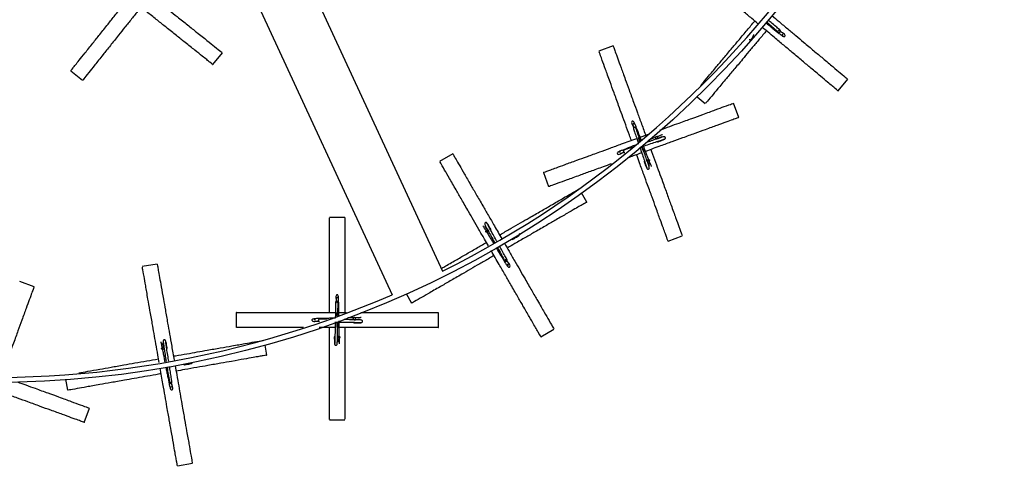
# Model space of a CAD drawing. Header units: millimetres. Extents: x 331 to 1634, y 417 to 1709.
# Tile 72 of 142: x 556 to 751, y 1274 to 1362. Entities that reach past the tile are written whole.
import ezdxf

# ---------------------------------------------------------------- set-up
doc = ezdxf.new("R2010")
doc.units = ezdxf.units.MM

msp = doc.modelspace()

# ---------------------------------------------------------------- linework, layer by layer
at = {"color": 7, "linetype": 'Continuous', "lineweight": 25}
for p, q in [((610, 1377.19), (640.03, 1312.25)), ((600.03, 1372.54), (630.06, 1307.61)), ((673.75, 1356.83), (670.93, 1355.8)), ((594.64, 1353.12), (596.51, 1355.47)), ((566.53, 1351.88), (568.87, 1350.01)), ((718.23, 1347.91), (720.16, 1350.21)), ((690.36, 1346.76), (691.97, 1345.4)), ((698.59, 1342.67), (697.56, 1345.49)), ((678.77, 1338.65), (680.76, 1339.37)), ((682.71, 1338.87), (682.35, 1338.9)), ((642.06, 1335.47), (639.46, 1333.97)), ((680.92, 1333.81), (680.94, 1334.17)), ((659.98, 1331.81), (661, 1328.99)), ((668.57, 1325.95), (667.51, 1327.79)), ((620.71, 1322.92), (617.71, 1322.92)), ((648.56, 1320.49), (648.59, 1320.14)), ((684.61, 1318.21), (687.43, 1319.24)), ((583.63, 1313.69), (580.68, 1313.17)), ((559.28, 1309.2), (556.46, 1310.22)), ((632.83, 1307.86), (633.93, 1305.95)), ((599.21, 1304.12), (599.21, 1301.12)), ((619.21, 1304.12), (621.05, 1304.12)), ((639.21, 1301.12), (639.21, 1304.12)), ((622.99, 1302.98), (622.67, 1303.13)), ((659.46, 1299.33), (662.06, 1300.83)), ((619.57, 1298.84), (619.72, 1299.17)), ((584.61, 1297.39), (584.52, 1297.05)), ((605.29, 1295.68), (604.94, 1297.68)), ((565.5, 1290.95), (565.9, 1288.73)), ((569.21, 1282.38), (570.23, 1285.2)), ((617.71, 1282.92), (620.71, 1282.92)), ((587.62, 1273.78), (590.58, 1274.3))]:
    msp.add_line(p, q, dxfattribs=at)
at = {"color": 1, "linetype": 'Continuous', "lineweight": 25}
for p, q in [((679.05, 1337.87), (678.77, 1338.65)), ((679.8, 1335.83), (679.42, 1336.87)), ((619.21, 1303.29), (619.21, 1304.12)), ((619.21, 1301.12), (619.21, 1302.23))]:
    msp.add_line(p, q, dxfattribs=at)
at = {"color": 7, "linetype": 'Continuous', "lineweight": 25, "flags": 128}
for points in [[(682.5, 1338.73), (682.52, 1338.63), (682.51, 1338.54), (682.48, 1338.47), (682.42, 1338.43), (682.35, 1338.43), (682.28, 1338.46), (682.21, 1338.52), (682.17, 1338.61), (682.15, 1338.7), (682.16, 1338.79), (682.2, 1338.86), (682.25, 1338.9), (682.32, 1338.91), (682.4, 1338.88), (682.46, 1338.81), (682.5, 1338.73)], [(680.77, 1334.02), (680.68, 1334), (680.59, 1334.01), (680.52, 1334.04), (680.48, 1334.1), (680.47, 1334.17), (680.5, 1334.24), (680.57, 1334.31), (680.65, 1334.35), (680.75, 1334.37), (680.84, 1334.36), (680.91, 1334.32), (680.95, 1334.27), (680.95, 1334.2), (680.92, 1334.13), (680.86, 1334.06), (680.77, 1334.02)], [(648.73, 1320.31), (648.82, 1320.35), (648.91, 1320.35), (648.99, 1320.33), (649.04, 1320.28), (649.06, 1320.21), (649.04, 1320.14), (648.99, 1320.07), (648.91, 1320.01), (648.82, 1319.97), (648.73, 1319.97), (648.65, 1319.99), (648.6, 1320.04), (648.59, 1320.11), (648.61, 1320.18), (648.66, 1320.25), (648.73, 1320.31)], [(622.75, 1302.92), (622.73, 1302.82), (622.69, 1302.74), (622.64, 1302.69), (622.57, 1302.67), (622.5, 1302.69), (622.44, 1302.74), (622.41, 1302.82), (622.39, 1302.92), (622.41, 1303.02), (622.45, 1303.1), (622.51, 1303.15), (622.57, 1303.17), (622.64, 1303.15), (622.7, 1303.1), (622.74, 1303.02), (622.75, 1302.92)], [(619.51, 1299.08), (619.42, 1299.1), (619.34, 1299.14), (619.28, 1299.2), (619.26, 1299.26), (619.28, 1299.33), (619.34, 1299.39), (619.42, 1299.43), (619.51, 1299.44), (619.61, 1299.42), (619.69, 1299.38), (619.74, 1299.33), (619.76, 1299.26), (619.74, 1299.19), (619.69, 1299.13), (619.61, 1299.1), (619.51, 1299.08)], [(584.72, 1297.16), (584.81, 1297.17), (584.9, 1297.14), (584.96, 1297.09), (584.99, 1297.03), (584.99, 1296.96), (584.94, 1296.9), (584.87, 1296.84), (584.78, 1296.82), (584.68, 1296.81), (584.59, 1296.84), (584.53, 1296.89), (584.5, 1296.95), (584.51, 1297.02), (584.55, 1297.08), (584.62, 1297.13), (584.72, 1297.16)]]:
    msp.add_lwpolyline(points, dxfattribs=at)
at = {"color": 7, "linetype": 'Continuous', "lineweight": 25}
msp.add_circle((551.08, 1490.27), 200, dxfattribs=at)
for centre, radius, start, end in [((551.08, 1490.27), 199, 296.5514, 53.3839), ((551.08, 1490.27), 199, 176.5514, 293.3839), ((682.59, 1338.02), 0.174, 216.2605, 286.9827), ((680.06, 1333.93), 0.174, 126.2605, 196.9827), ((649.42, 1320.52), 0.174, 316.2605, 26.9827), ((653.88, 1318.74), 0.174, 226.2605, 296.9827), ((622.59, 1302.22), 0.174, 196.2605, 266.9827), ((618.81, 1299.25), 0.174, 106.2605, 176.9827), ((585.44, 1297.13), 0.174, 296.2605, 6.9827), ((589.02, 1293.92), 0.174, 206.2605, 276.9827)]:
    msp.add_arc(centre, radius, start, end, dxfattribs=at)
for points, knots in [([(702.39, 1361.2), (701.99, 1361.54), (700.99, 1362.38), (699.46, 1363.66), (697.84, 1365.02), (696.07, 1366.51), (694.26, 1368.03), (692.25, 1369.71), (690.45, 1371.22), (688.84, 1372.58), (687.76, 1373.48), (687.68, 1373.55), (687.64, 1373.58)], [0, 0, 0, 0, 0.041167, 0.099651, 0.158828, 0.218049, 0.308409, 0.398913, 0.530595, 0.662488, 0.844375, 1, 1, 1, 1]), ([(582.28, 1366.82), (582.39, 1366.72), (583.11, 1366.15), (584.38, 1365.14), (586.04, 1363.82), (587.84, 1362.38), (589.7, 1360.9), (591.73, 1359.28), (593.58, 1357.81), (595.22, 1356.49), (596.33, 1355.61), (596.41, 1355.54), (596.45, 1355.51)], [0, 0, 0, 0, 0.011611, 0.072685, 0.133011, 0.194632, 0.286475, 0.380916, 0.514799, 0.652383, 0.837141, 1, 1, 1, 1]), ([(566.57, 1351.93), (566.56, 1351.91), (566.45, 1351.77), (566.82, 1352.24), (567.47, 1353.05), (568.24, 1354.02), (569.33, 1355.39), (570.72, 1357.13), (572.26, 1359.07), (573.74, 1360.92), (575.27, 1362.84), (576.46, 1364.33), (577.2, 1365.26), (577.41, 1365.52)], [0, 0, 0, 0, 0.027754, 0.219184, 0.317824, 0.416442, 0.53539, 0.65678, 0.744965, 0.835232, 0.903293, 0.973137, 1, 1, 1, 1]), ([(581.09, 1365.32), (580.71, 1364.84), (579.84, 1363.76), (578.55, 1362.14), (577.22, 1360.47), (575.79, 1358.68), (574.31, 1356.82), (572.69, 1354.79), (571.21, 1352.94), (569.9, 1351.29), (569.02, 1350.19), (568.95, 1350.1), (568.92, 1350.06)], [0, 0, 0, 0, 0.046692, 0.105598, 0.163783, 0.223218, 0.3118, 0.402889, 0.53202, 0.664721, 0.842921, 1, 1, 1, 1]), ([(594.58, 1353.17), (594.6, 1353.15), (594.74, 1353.04), (594.28, 1353.41), (593.46, 1354.06), (592.49, 1354.83), (591.12, 1355.93), (589.38, 1357.31), (587.45, 1358.86), (585.6, 1360.33), (583.67, 1361.87), (582, 1363.2), (580.87, 1364.11), (580.41, 1364.47)], [0, 0, 0, 0, 0.027196, 0.214776, 0.311434, 0.408068, 0.524624, 0.643573, 0.729985, 0.818437, 0.885129, 0.953568, 1, 1, 1, 1]), ([(705.15, 1362.8), (705.62, 1362.41), (706.68, 1361.52), (708.27, 1360.18), (709.9, 1358.82), (711.66, 1357.34), (713.48, 1355.81), (715.48, 1354.14), (717.29, 1352.62), (718.9, 1351.27), (719.98, 1350.36), (720.06, 1350.29), (720.1, 1350.26)], [0, 0, 0, 0, 0.046692, 0.105598, 0.163783, 0.223218, 0.3118, 0.402889, 0.53202, 0.664721, 0.842921, 1, 1, 1, 1]), ([(691.08, 1349.01), (691.19, 1349.14), (691.57, 1349.59), (692.59, 1350.8), (694, 1352.49), (695.59, 1354.39), (697.12, 1356.21), (698.7, 1358.08), (700.2, 1359.87), (701.25, 1361.13), (701.76, 1361.73)], [0, 0, 0, 0, 0.0717, 0.251621, 0.431312, 0.564911, 0.698318, 0.801535, 0.904649, 1, 1, 1, 1]), ([(718.18, 1347.96), (718.19, 1347.94), (718.33, 1347.83), (717.87, 1348.21), (717.08, 1348.88), (716.13, 1349.68), (714.78, 1350.81), (713.08, 1352.23), (711.18, 1353.83), (709.37, 1355.35), (707.49, 1356.93), (705.49, 1358.6), (704.01, 1359.85), (703.19, 1360.54)], [0, 0, 0, 0, 0.026191, 0.206838, 0.299923, 0.392985, 0.505233, 0.619786, 0.703004, 0.788186, 0.852414, 0.918323, 1, 1, 1, 1]), ([(703.94, 1361.4), (704.17, 1361.21), (704.66, 1360.82), (705.6, 1360.06), (706.43, 1359.38), (707.08, 1358.89), (707.4, 1358.66), (707.58, 1358.64), (707.66, 1358.66), (707.71, 1358.71), (707.72, 1358.73), (707.75, 1358.78), (707.78, 1358.9), (707.56, 1359.3), (707.08, 1359.48), (706.75, 1359.6)], [0, 0, 0, 0, 0.090515, 0.186034, 0.383635, 0.492206, 0.607826, 0.68764, 0.70631, 0.710879, 0.714017, 0.719139, 0.760353, 0.834105, 1, 1, 1, 1]), ([(704.06, 1361.61), (704.17, 1361.51), (704.66, 1361.08), (705.55, 1360.31), (706.14, 1359.79), (706.45, 1359.52)], [0, 0, 0, 0, 0.114636, 0.549334, 1, 1, 1, 1]), ([(706.78, 1359.9), (706.56, 1360.09), (706.11, 1360.49), (705.28, 1361.21), (704.69, 1361.72), (704.42, 1361.96)], [0, 0, 0, 0, 0.340296, 0.696954, 1, 1, 1, 1]), ([(704.06, 1359.81), (703.83, 1359.53), (703.11, 1358.68), (701.93, 1357.28), (700.58, 1355.66), (699.09, 1353.88), (697.57, 1352.07), (695.89, 1350.07), (694.38, 1348.27), (693.02, 1346.65), (692.12, 1345.58), (692.05, 1345.5), (692.02, 1345.46)], [0, 0, 0, 0, 0.0279148, 0.0872064, 0.1472017, 0.2072415, 0.2988498, 0.3906047, 0.5241066, 0.6578228, 0.8422245, 1, 1, 1, 1]), ([(700.65, 1358.1), (700.66, 1358.09), (700.67, 1358.08), (700.68, 1358.07), (700.73, 1358.04), (700.85, 1358.02), (701.27, 1358.24), (701.45, 1358.73), (701.57, 1359.07)], [0, 0, 0, 0, 0.008801, 0.01935, 0.036566, 0.175103, 0.423008, 1, 1, 1, 1]), ([(706.76, 1359.59), (706.77, 1359.61), (706.8, 1359.65), (706.83, 1359.73), (706.83, 1359.8), (706.82, 1359.86), (706.78, 1359.9), (706.72, 1359.93), (706.66, 1359.94), (706.59, 1359.92), (706.53, 1359.89), (706.47, 1359.83), (706.44, 1359.79), (706.43, 1359.77), (706.43, 1359.77)], [0, 0, 0, 0, 0.082845, 0.187634, 0.270474, 0.361827, 0.458119, 0.554411, 0.645764, 0.728603, 0.833392, 0.916238, 0.999083, 1, 1, 1, 1]), ([(706.45, 1359.52), (706.47, 1359.51), (706.5, 1359.49), (706.57, 1359.49), (706.64, 1359.5), (706.7, 1359.54), (706.74, 1359.58), (706.76, 1359.59)], [0, 0, 0, 0, 0.21019, 0.409599, 0.590424, 0.819162, 1, 1, 1, 1]), ([(707.43, 1359.16), (707.43, 1359.17), (707.46, 1359.21), (707.23, 1359.38), (706.93, 1359.63), (706.65, 1359.85), (706.58, 1359.91)], [0, 0, 0, 0, 0.084569, 0.485371, 0.866107, 1, 1, 1, 1]), ([(707.15, 1359.13), (707.18, 1359.08), (707.26, 1358.94), (707.27, 1358.83), (707.26, 1358.82), (707.26, 1358.82)], [0, 0, 0, 0, 0.322266, 0.840875, 1, 1, 1, 1]), ([(673.77, 1356.76), (673.77, 1356.78), (673.72, 1356.91), (673.86, 1356.51), (674.15, 1355.73), (674.64, 1354.39), (675.29, 1352.59), (676.05, 1350.5), (676.9, 1348.17), (677.71, 1345.94), (678.55, 1343.64), (679.37, 1341.38), (679.96, 1339.77), (680.25, 1338.97)], [0, 0, 0, 0, 0.026624, 0.150854, 0.275434, 0.399517, 0.514858, 0.630051, 0.715697, 0.801219, 0.867388, 0.933491, 1, 1, 1, 1]), ([(677.36, 1338.13), (677.24, 1338.47), (676.86, 1339.52), (676.23, 1341.24), (675.51, 1343.22), (674.72, 1345.4), (673.91, 1347.62), (673.01, 1350.08), (672.21, 1352.29), (671.49, 1354.27), (671.01, 1355.59), (670.97, 1355.69), (670.95, 1355.74)], [0, 0, 0, 0, 0.027915, 0.087206, 0.147202, 0.207241, 0.29885, 0.390605, 0.524107, 0.657823, 0.842224, 1, 1, 1, 1]), ([(683.05, 1340.2), (683.69, 1340.44), (685.01, 1340.92), (687.16, 1341.7), (689.39, 1342.51), (691.84, 1343.4), (694.05, 1344.21), (696.03, 1344.93), (697.35, 1345.41), (697.45, 1345.45), (697.5, 1345.46)], [0, 0, 0, 0, 0.063546, 0.129475, 0.23007, 0.330826, 0.477423, 0.624257, 0.826747, 1, 1, 1, 1]), ([(679.37, 1338.02), (679.3, 1338.2), (679.12, 1338.68), (678.72, 1339.71), (678.34, 1340.71), (678.02, 1341.47), (677.86, 1341.82), (677.71, 1341.93), (677.64, 1341.95), (677.57, 1341.94), (677.55, 1341.93), (677.49, 1341.9), (677.41, 1341.81), (677.4, 1341.35), (677.72, 1340.96), (677.95, 1340.68)], [0, 0, 0, 0, 0.059556, 0.158327, 0.362654, 0.47492, 0.594476, 0.677008, 0.696313, 0.701037, 0.704282, 0.709578, 0.752196, 0.828458, 1, 1, 1, 1]), ([(677.58, 1341.4), (677.57, 1341.4), (677.53, 1341.37), (677.62, 1341.17), (677.75, 1340.84), (677.8, 1340.69)], [0, 0, 0, 0, 0.108196, 0.620972, 1, 1, 1, 1]), ([(677.84, 1341.29), (677.84, 1341.35), (677.84, 1341.51), (677.89, 1341.62), (677.9, 1341.61), (677.9, 1341.61)], [0, 0, 0, 0, 0.322266, 0.840875, 1, 1, 1, 1]), ([(698.52, 1342.65), (698.55, 1342.65), (698.67, 1342.7), (698.28, 1342.55), (697.49, 1342.27), (696.15, 1341.78), (694.35, 1341.13), (692.26, 1340.36), (689.94, 1339.52), (687.7, 1338.71), (685.4, 1337.87), (682.96, 1336.98), (681.16, 1336.32), (680.16, 1335.96)], [0, 0, 0, 0, 0.026209, 0.148504, 0.271142, 0.393292, 0.506836, 0.620235, 0.704546, 0.788736, 0.853874, 0.918947, 1, 1, 1, 1]), ([(677.78, 1340.44), (677.87, 1340.16), (678.06, 1339.59), (678.39, 1338.64), (678.61, 1337.99), (678.7, 1337.73)], [0, 0, 0, 0, 0.36864, 0.755005, 1, 1, 1, 1]), ([(678.25, 1340.6), (678.24, 1340.62), (678.22, 1340.66), (678.17, 1340.69), (678.1, 1340.71), (678.02, 1340.72), (677.97, 1340.7), (677.95, 1340.69)], [0, 0, 0, 0, 0.21019, 0.409599, 0.590424, 0.819162, 1, 1, 1, 1]), ([(679.12, 1338.06), (678.96, 1338.52), (678.63, 1339.49), (678.38, 1340.22), (678.25, 1340.6)], [0, 0, 0, 0, 0.478175, 1, 1, 1, 1]), ([(683.54, 1339.3), (683.5, 1339.28), (683.41, 1339.23), (683.09, 1339.1), (682.72, 1338.96), (682.54, 1338.88)], [0, 0, 0, 0, 0.354693, 0.6775, 1, 1, 1, 1]), ([(660.04, 1331.83), (660.02, 1331.82), (659.85, 1331.76), (660.41, 1331.97), (661.39, 1332.32), (662.56, 1332.75), (664.2, 1333.35), (666.29, 1334.11), (668.62, 1334.95), (670.84, 1335.76), (673.15, 1336.6), (675.6, 1337.5), (677.42, 1338.16), (678.43, 1338.52)], [0, 0, 0, 0, 0.026191, 0.206838, 0.299923, 0.392985, 0.505233, 0.619786, 0.703004, 0.788186, 0.852414, 0.918323, 1, 1, 1, 1]), ([(678.8, 1337.44), (678.52, 1337.33), (677.94, 1337.11), (676.81, 1336.68), (675.81, 1336.29), (675.05, 1335.98), (674.7, 1335.81), (674.59, 1335.67), (674.57, 1335.59), (674.59, 1335.52), (674.59, 1335.5), (674.62, 1335.45), (674.72, 1335.37), (675.18, 1335.35), (675.58, 1335.69), (675.86, 1335.92)], [0, 0, 0, 0, 0.089997, 0.184969, 0.381439, 0.489387, 0.604346, 0.683703, 0.702266, 0.706808, 0.709929, 0.715021, 0.756, 0.829329, 1, 1, 1, 1]), ([(679.04, 1336.75), (679.12, 1336.77), (679.63, 1336.95), (680.61, 1337.29), (681.88, 1337.72), (682.95, 1338.09), (683.72, 1338.34), (683.84, 1338.36), (683.9, 1338.38)], [0, 0, 0, 0, 0.03211, 0.210948, 0.397176, 0.590803, 0.791768, 1, 1, 1, 1]), ([(683.77, 1338.86), (683.73, 1338.85), (683.66, 1338.84), (683.16, 1338.68), (682.36, 1338.41), (681.35, 1338.07), (680.58, 1337.8), (680.23, 1337.68)], [0, 0, 0, 0, 0.191676, 0.392478, 0.602347, 0.821333, 1, 1, 1, 1]), ([(682.15, 1338.73), (681.88, 1338.63), (681.48, 1338.47), (680.99, 1338.28), (680.83, 1338.22)], [0, 0, 0, 0, 0.6738464, 1, 1, 1, 1]), ([(682.41, 1338.43), (682.75, 1338.58), (683.17, 1338.76), (683.29, 1338.87), (683.31, 1338.89)], [0, 0, 0, 0, 0.816753, 1, 1, 1, 1]), ([(682.64, 1337.85), (682.84, 1337.93), (683.23, 1338.08), (683.64, 1338.25), (683.9, 1338.36), (683.93, 1338.38), (683.94, 1338.39)], [0, 0, 0, 0, 0.2513127, 0.5029138, 0.7547613, 1, 1, 1, 1]), ([(683.92, 1338.38), (683.94, 1338.39), (683.99, 1338.41), (684.04, 1338.46), (684.07, 1338.52), (684.09, 1338.59), (684.08, 1338.66), (684.06, 1338.74), (684.01, 1338.8), (683.94, 1338.85), (683.84, 1338.88), (683.78, 1338.86), (683.74, 1338.85)], [0, 0, 0, 0, 0.090269, 0.175048, 0.252132, 0.320823, 0.434877, 0.529992, 0.634244, 0.750818, 0.875229, 1, 1, 1, 1]), ([(642.09, 1335.41), (642.08, 1335.43), (642.02, 1335.54), (642.23, 1335.18), (642.64, 1334.46), (643.36, 1333.23), (644.31, 1331.57), (645.43, 1329.64), (646.66, 1327.5), (647.85, 1325.44), (649.08, 1323.32), (650.33, 1321.14), (651.24, 1319.56), (651.73, 1318.72)], [0, 0, 0, 0, 0.026395, 0.149556, 0.273064, 0.39608, 0.510429, 0.624631, 0.70954, 0.794327, 0.859927, 0.925461, 1, 1, 1, 1]), ([(675.23, 1335.79), (675.17, 1335.79), (675.01, 1335.79), (674.91, 1335.84), (674.91, 1335.85), (674.91, 1335.86)], [0, 0, 0, 0, 0.322266, 0.840875, 1, 1, 1, 1]), ([(675.12, 1335.54), (675.12, 1335.53), (675.15, 1335.49), (675.35, 1335.58), (675.69, 1335.7), (675.83, 1335.76)], [0, 0, 0, 0, 0.108196, 0.620972, 1, 1, 1, 1]), ([(675.92, 1336.2), (675.9, 1336.19), (675.86, 1336.18), (675.83, 1336.12), (675.81, 1336.05), (675.81, 1335.98), (675.82, 1335.93), (675.83, 1335.9)], [0, 0, 0, 0, 0.2101898, 0.4095991, 0.5904241, 0.819162, 1, 1, 1, 1]), ([(677.58, 1336.77), (677.43, 1336.72), (676.78, 1336.5), (676.29, 1336.33), (675.92, 1336.21)], [0, 0, 0, 0, 0.238967, 1, 1, 1, 1]), ([(679.41, 1335.69), (678.83, 1335.48), (677.89, 1335.14), (676.99, 1334.81), (676.64, 1334.68)], [0, 0, 0, 0, 0.613043, 1, 1, 1, 1]), ([(684.59, 1318.28), (684.59, 1318.26), (684.66, 1318.09), (684.45, 1318.65), (684.1, 1319.63), (683.67, 1320.79), (683.07, 1322.44), (682.31, 1324.53), (681.47, 1326.86), (680.66, 1329.08), (679.81, 1331.39), (679.08, 1333.41), (678.59, 1334.77), (678.39, 1335.32)], [0, 0, 0, 0, 0.027196, 0.214776, 0.311434, 0.408068, 0.524624, 0.643573, 0.729985, 0.818437, 0.885129, 0.953568, 1, 1, 1, 1]), ([(679.08, 1336.65), (679.16, 1336.41), (679.4, 1335.72), (679.77, 1334.64), (680.13, 1333.57), (680.38, 1332.8), (680.41, 1332.68), (680.42, 1332.62)], [0, 0, 0, 0, 0.109329, 0.31954, 0.538103, 0.764951, 1, 1, 1, 1]), ([(680.9, 1332.75), (680.9, 1332.79), (680.88, 1332.86), (680.73, 1333.36), (680.46, 1334.16), (680.08, 1335.26), (679.75, 1336.23), (679.55, 1336.8), (679.52, 1336.91)], [0, 0, 0, 0, 0.1733961, 0.3550481, 0.5449023, 0.7430041, 0.9493018, 1, 1, 1, 1]), ([(680.89, 1334.09), (680.85, 1334.17), (680.74, 1334.46), (680.48, 1335.14), (680.13, 1336.03), (679.89, 1336.66), (679.76, 1336.99)], [0, 0, 0, 0, 0.122382, 0.449341, 0.701214, 1, 1, 1, 1]), ([(681.21, 1336.34), (681.26, 1336.2), (681.57, 1335.35), (682.12, 1333.82), (682.85, 1331.82), (683.64, 1329.66), (684.45, 1327.43), (685.34, 1324.98), (686.15, 1322.76), (686.87, 1320.78), (687.35, 1319.46), (687.39, 1319.35), (687.41, 1319.31)], [0, 0, 0, 0, 0.011611, 0.072685, 0.133011, 0.194632, 0.286475, 0.380916, 0.514799, 0.652383, 0.837141, 1, 1, 1, 1]), ([(649.1, 1317.27), (648.84, 1317.72), (648.2, 1318.83), (647.21, 1320.55), (646.15, 1322.38), (645, 1324.38), (643.81, 1326.43), (642.51, 1328.7), (641.33, 1330.73), (640.28, 1332.56), (639.58, 1333.78), (639.52, 1333.87), (639.5, 1333.91)], [0, 0, 0, 0, 0.0400394, 0.0985915, 0.1578385, 0.2171294, 0.3075951, 0.3982055, 0.5300423, 0.6620907, 0.8441924, 1, 1, 1, 1]), ([(673.39, 1333.5), (672.84, 1333.3), (671.34, 1332.75), (669.19, 1331.97), (666.74, 1331.08), (664.53, 1330.27), (662.55, 1329.55), (661.22, 1329.07), (661.12, 1329.03), (661.07, 1329.01)], [0, 0, 0, 0, 0.062739, 0.169622, 0.27953, 0.435338, 0.595454, 0.81047, 1, 1, 1, 1]), ([(679.89, 1333.88), (679.97, 1333.68), (680.13, 1333.29), (680.29, 1332.88), (680.4, 1332.62), (680.42, 1332.59), (680.43, 1332.58)], [0, 0, 0, 0, 0.251313, 0.502914, 0.754761, 1, 1, 1, 1]), ([(680.48, 1334.11), (680.62, 1333.77), (680.81, 1333.35), (680.92, 1333.23), (680.94, 1333.21)], [0, 0, 0, 0, 0.8167535, 1, 1, 1, 1]), ([(681.34, 1332.98), (681.32, 1333.03), (681.28, 1333.11), (681.14, 1333.43), (681, 1333.8), (680.93, 1333.98)], [0, 0, 0, 0, 0.354693, 0.6775, 1, 1, 1, 1]), ([(680.42, 1332.6), (680.43, 1332.58), (680.46, 1332.53), (680.51, 1332.48), (680.56, 1332.45), (680.63, 1332.43), (680.71, 1332.44), (680.78, 1332.46), (680.84, 1332.51), (680.9, 1332.58), (680.92, 1332.68), (680.9, 1332.75), (680.9, 1332.78)], [0, 0, 0, 0, 0.090269, 0.175048, 0.252132, 0.320823, 0.434877, 0.529992, 0.634244, 0.750818, 0.875229, 1, 1, 1, 1]), ([(651.31, 1319.45), (651.44, 1319.52), (652.23, 1319.98), (653.63, 1320.79), (655.48, 1321.86), (657.47, 1323.01), (659.53, 1324.19), (661.78, 1325.49), (663.82, 1326.68), (665.65, 1327.73), (666.87, 1328.43), (666.97, 1328.49), (667.01, 1328.51)], [0, 0, 0, 0, 0.011611, 0.072685, 0.133011, 0.194632, 0.286475, 0.380916, 0.514799, 0.652383, 0.837141, 1, 1, 1, 1]), ([(668.51, 1325.92), (668.53, 1325.93), (668.69, 1326.02), (668.17, 1325.72), (667.27, 1325.2), (666.19, 1324.58), (664.68, 1323.7), (662.75, 1322.59), (660.61, 1321.35), (658.56, 1320.17), (656.43, 1318.94), (654.57, 1317.87), (653.32, 1317.14), (652.81, 1316.85)], [0, 0, 0, 0, 0.027196, 0.214776, 0.311434, 0.408068, 0.524624, 0.643573, 0.729985, 0.818437, 0.885129, 0.953568, 1, 1, 1, 1]), ([(617.71, 1304.12), (617.71, 1304.48), (617.71, 1305.59), (617.71, 1307.42), (617.71, 1309.54), (617.71, 1311.85), (617.71, 1314.22), (617.71, 1316.83), (617.71, 1319.18), (617.71, 1321.29), (617.71, 1322.69), (617.71, 1322.8), (617.71, 1322.85)], [0, 0, 0, 0, 0.027915, 0.087206, 0.147202, 0.207241, 0.29885, 0.390605, 0.524107, 0.657823, 0.842224, 1, 1, 1, 1]), ([(620.71, 1322.85), (620.71, 1322.87), (620.71, 1323), (620.71, 1322.59), (620.71, 1321.75), (620.71, 1320.33), (620.71, 1318.41), (620.71, 1316.18), (620.71, 1313.71), (620.71, 1311.33), (620.71, 1308.88), (620.71, 1306.55), (620.71, 1304.91), (620.71, 1304.12)], [0, 0, 0, 0, 0.026768, 0.15167, 0.276924, 0.401679, 0.517644, 0.633461, 0.71957, 0.805556, 0.872083, 0.938543, 1, 1, 1, 1]), ([(648.83, 1321.77), (648.82, 1321.79), (648.79, 1321.83), (648.73, 1321.87), (648.67, 1321.89), (648.6, 1321.9), (648.52, 1321.88), (648.46, 1321.84), (648.4, 1321.79), (648.36, 1321.7), (648.36, 1321.6), (648.38, 1321.54), (648.4, 1321.51)], [0, 0, 0, 0, 0.090269, 0.175048, 0.252132, 0.320823, 0.434877, 0.529992, 0.634244, 0.750818, 0.875229, 1, 1, 1, 1]), ([(649.58, 1320.6), (649.47, 1320.78), (649.24, 1321.15), (649.01, 1321.52), (648.85, 1321.76), (648.83, 1321.78), (648.82, 1321.79)], [0, 0, 0, 0, 0.251313, 0.502914, 0.754761, 1, 1, 1, 1]), ([(650.77, 1318.19), (650.68, 1318.35), (650.35, 1318.93), (649.83, 1319.87), (649.29, 1320.87), (648.9, 1321.58), (648.86, 1321.69), (648.84, 1321.75)], [0, 0, 0, 0, 0.082384, 0.298955, 0.52413, 0.75784, 1, 1, 1, 1]), ([(647.99, 1321.24), (648.02, 1321.2), (648.08, 1321.12), (648.27, 1320.83), (648.47, 1320.49), (648.57, 1320.32)], [0, 0, 0, 0, 0.354693, 0.6775, 1, 1, 1, 1]), ([(648.39, 1321.54), (648.4, 1321.51), (648.42, 1321.43), (648.67, 1320.97), (649.07, 1320.23), (649.63, 1319.21), (650.08, 1318.4), (650.32, 1317.96), (650.33, 1317.95)], [0, 0, 0, 0, 0.181196, 0.371019, 0.569413, 0.776426, 0.992004, 1, 1, 1, 1]), ([(649.04, 1320.28), (648.84, 1320.59), (648.59, 1320.96), (648.46, 1321.06), (648.43, 1321.08)], [0, 0, 0, 0, 0.816753, 1, 1, 1, 1]), ([(648.79, 1319.97), (648.95, 1319.72), (649.22, 1319.26), (649.67, 1318.52), (649.96, 1318.04), (650.09, 1317.82)], [0, 0, 0, 0, 0.4035501, 0.7259039, 1, 1, 1, 1]), ([(655.13, 1319.33), (655.15, 1319.34), (655.19, 1319.37), (655.23, 1319.43), (655.25, 1319.5), (655.26, 1319.57), (655.24, 1319.64), (655.22, 1319.67), (655.21, 1319.69)], [0, 0, 0, 0, 0.176275, 0.341829, 0.492356, 0.626493, 0.849215, 1, 1, 1, 1]), ([(639.78, 1312.8), (640, 1312.92), (640.85, 1313.41), (642.47, 1314.35), (644.58, 1315.57), (646.61, 1316.74), (648.03, 1317.56), (648.71, 1317.95)], [0, 0, 0, 0, 0.097212, 0.374025, 0.588196, 0.802152, 1, 1, 1, 1]), ([(652.27, 1317.79), (652.57, 1317.26), (653.26, 1316.07), (654.3, 1314.27), (655.37, 1312.43), (656.51, 1310.44), (657.7, 1308.38), (659, 1306.13), (660.18, 1304.08), (661.24, 1302.25), (661.94, 1301.03), (662, 1300.94), (662.02, 1300.89)], [0, 0, 0, 0, 0.046692, 0.105598, 0.163783, 0.223218, 0.3118, 0.402889, 0.53202, 0.664721, 0.842921, 1, 1, 1, 1]), ([(653.96, 1318.59), (654.14, 1318.7), (654.5, 1318.92), (654.88, 1319.15), (655.12, 1319.31), (655.14, 1319.33), (655.15, 1319.35)], [0, 0, 0, 0, 0.2513127, 0.5029138, 0.7547613, 1, 1, 1, 1]), ([(659.43, 1299.39), (659.44, 1299.37), (659.53, 1299.22), (659.23, 1299.73), (658.71, 1300.64), (658.09, 1301.71), (657.21, 1303.23), (656.1, 1305.15), (654.86, 1307.3), (653.68, 1309.35), (652.45, 1311.47), (651.15, 1313.73), (650.18, 1315.41), (649.64, 1316.34)], [0, 0, 0, 0, 0.026191, 0.206838, 0.299923, 0.392985, 0.505233, 0.619786, 0.703004, 0.788186, 0.852414, 0.918323, 1, 1, 1, 1]), ([(650.64, 1316.89), (650.8, 1316.63), (651.12, 1316.1), (651.74, 1315.06), (652.3, 1314.14), (652.74, 1313.45), (652.96, 1313.14), (653.12, 1313.05), (653.2, 1313.04), (653.27, 1313.07), (653.28, 1313.09), (653.33, 1313.12), (653.4, 1313.23), (653.31, 1313.76), (652.84, 1314.15), (652.49, 1314.45)], [0, 0, 0, 0, 0.086367, 0.17751, 0.366057, 0.469653, 0.579975, 0.656133, 0.673947, 0.678306, 0.681301, 0.686188, 0.725514, 0.795886, 1, 1, 1, 1]), ([(650.85, 1317.01), (650.91, 1316.9), (651.22, 1316.33), (651.79, 1315.32), (652.17, 1314.62), (652.36, 1314.27)], [0, 0, 0, 0, 0.105048, 0.544454, 1, 1, 1, 1]), ([(652.8, 1314.51), (652.66, 1314.77), (652.37, 1315.3), (651.84, 1316.25), (651.46, 1316.94), (651.29, 1317.25)], [0, 0, 0, 0, 0.3402964, 0.6969545, 1, 1, 1, 1]), ([(650.21, 1315.35), (649.9, 1315.17), (648.94, 1314.62), (647.35, 1313.7), (645.52, 1312.64), (643.52, 1311.49), (641.47, 1310.3), (639.21, 1309), (637.17, 1307.82), (635.34, 1306.77), (634.13, 1306.07), (634.03, 1306.01), (633.99, 1305.99)], [0, 0, 0, 0, 0.027915, 0.087206, 0.147202, 0.207241, 0.29885, 0.390605, 0.524107, 0.657823, 0.842224, 1, 1, 1, 1]), ([(652.36, 1314.27), (652.38, 1314.25), (652.4, 1314.22), (652.46, 1314.19), (652.53, 1314.18), (652.6, 1314.2), (652.65, 1314.22), (652.67, 1314.23)], [0, 0, 0, 0, 0.2101898, 0.4095991, 0.5904241, 0.819162, 1, 1, 1, 1]), ([(652.8, 1314.51), (652.8, 1314.51), (652.79, 1314.53), (652.76, 1314.56), (652.7, 1314.59), (652.63, 1314.59), (652.56, 1314.58), (652.49, 1314.55), (652.45, 1314.53), (652.43, 1314.51), (652.43, 1314.51)], [0, 0, 0, 0, 0.010903, 0.186664, 0.353412, 0.504619, 0.695891, 0.847108, 0.998326, 1, 1, 1, 1]), ([(653.16, 1313.59), (653.17, 1313.6), (653.2, 1313.63), (653.05, 1313.86), (652.85, 1314.21), (652.66, 1314.51), (652.62, 1314.59)], [0, 0, 0, 0, 0.084569, 0.485371, 0.866107, 1, 1, 1, 1]), ([(584.02, 1294.19), (583.93, 1294.69), (583.71, 1295.95), (583.37, 1297.91), (583, 1299.99), (582.6, 1302.27), (582.19, 1304.6), (581.73, 1307.17), (581.33, 1309.49), (580.96, 1311.57), (580.72, 1312.95), (580.7, 1313.05), (580.69, 1313.1)], [0, 0, 0, 0, 0.039875, 0.098437, 0.157694, 0.216995, 0.307476, 0.398102, 0.529962, 0.662033, 0.844166, 1, 1, 1, 1]), ([(583.64, 1313.62), (583.64, 1313.64), (583.62, 1313.77), (583.69, 1313.36), (583.83, 1312.54), (584.08, 1311.14), (584.41, 1309.25), (584.8, 1307.06), (585.23, 1304.62), (585.64, 1302.28), (586.07, 1299.87), (586.5, 1297.41), (586.81, 1295.64), (586.98, 1294.7)], [0, 0, 0, 0, 0.026433, 0.149771, 0.273456, 0.396648, 0.51116, 0.625526, 0.710557, 0.795465, 0.861159, 0.926787, 1, 1, 1, 1]), ([(652.89, 1313.66), (652.9, 1313.6), (652.93, 1313.45), (652.9, 1313.33), (652.88, 1313.33), (652.88, 1313.33)], [0, 0, 0, 0, 0.322266, 0.840875, 1, 1, 1, 1]), ([(559.25, 1309.13), (559.26, 1309.15), (559.31, 1309.28), (559.16, 1308.88), (558.88, 1308.1), (558.39, 1306.76), (557.74, 1304.96), (556.97, 1302.87), (556.13, 1300.54), (555.31, 1298.31), (554.48, 1296.01), (553.68, 1293.81), (553.12, 1292.27), (552.85, 1291.53)], [0, 0, 0, 0, 0.026768, 0.15167, 0.276924, 0.401679, 0.517644, 0.633461, 0.71957, 0.805556, 0.872083, 0.938543, 1, 1, 1, 1]), ([(618.89, 1306.14), (618.88, 1305.85), (618.87, 1305.25), (618.85, 1304.14), (618.84, 1303.35), (618.83, 1302.98)], [0, 0, 0, 0, 0.336663, 0.689513, 1, 1, 1, 1]), ([(619.56, 1303.33), (619.56, 1303.52), (619.55, 1304.03), (619.53, 1305.14), (619.51, 1306.21), (619.47, 1307.03), (619.44, 1307.41), (619.34, 1307.57), (619.28, 1307.61), (619.21, 1307.62), (619.18, 1307.62), (619.12, 1307.61), (619.02, 1307.55), (618.83, 1307.05), (619.04, 1306.47), (619.19, 1306.04)], [0, 0, 0, 0, 0.056739, 0.150837, 0.345499, 0.452454, 0.566354, 0.644981, 0.663373, 0.667874, 0.670965, 0.676011, 0.716612, 0.789267, 1, 1, 1, 1]), ([(619.04, 1307.12), (619.03, 1307.11), (618.98, 1307.1), (619, 1306.85), (619, 1306.45), (619.01, 1306.25)], [0, 0, 0, 0, 0.097643, 0.560405, 1, 1, 1, 1]), ([(619.39, 1306.14), (619.39, 1306.16), (619.38, 1306.2), (619.35, 1306.25), (619.29, 1306.29), (619.22, 1306.32), (619.16, 1306.32), (619.14, 1306.32)], [0, 0, 0, 0, 0.21019, 0.409599, 0.590424, 0.819162, 1, 1, 1, 1]), ([(619.24, 1306.92), (619.26, 1306.98), (619.31, 1307.13), (619.4, 1307.21), (619.41, 1307.21), (619.41, 1307.2)], [0, 0, 0, 0, 0.322266, 0.840875, 1, 1, 1, 1]), ([(619.34, 1303.51), (619.35, 1303.98), (619.37, 1304.98), (619.38, 1305.73), (619.39, 1306.13)], [0, 0, 0, 0, 0.4668387, 1, 1, 1, 1]), ([(599.28, 1304.12), (599.26, 1304.12), (599.08, 1304.12), (599.68, 1304.12), (600.72, 1304.12), (601.96, 1304.12), (603.71, 1304.12), (605.93, 1304.12), (608.41, 1304.12), (610.78, 1304.12), (613.23, 1304.12), (615.84, 1304.12), (617.78, 1304.12), (618.85, 1304.12)], [0, 0, 0, 0, 0.026191, 0.206838, 0.299923, 0.392985, 0.505233, 0.619786, 0.703004, 0.788186, 0.852414, 0.918323, 1, 1, 1, 1]), ([(623.88, 1304.12), (624.53, 1304.12), (625.9, 1304.12), (628.14, 1304.12), (630.51, 1304.12), (633.12, 1304.12), (635.47, 1304.12), (637.58, 1304.12), (638.99, 1304.12), (639.09, 1304.12), (639.14, 1304.12)], [0, 0, 0, 0, 0.060039, 0.126215, 0.227186, 0.328319, 0.475466, 0.622849, 0.826099, 1, 1, 1, 1]), ([(618.83, 1302.98), (618.53, 1302.97), (617.91, 1302.96), (616.69, 1302.94), (615.62, 1302.92), (614.81, 1302.88), (614.42, 1302.85), (614.26, 1302.75), (614.22, 1302.68), (614.21, 1302.61), (614.21, 1302.59), (614.22, 1302.53), (614.28, 1302.42), (614.72, 1302.25), (615.21, 1302.43), (615.55, 1302.55)], [0, 0, 0, 0, 0.089997, 0.184969, 0.381439, 0.489387, 0.604346, 0.683703, 0.702266, 0.706808, 0.709929, 0.715021, 0.756, 0.829329, 1, 1, 1, 1]), ([(614.91, 1302.65), (614.85, 1302.67), (614.7, 1302.72), (614.62, 1302.81), (614.63, 1302.82), (614.63, 1302.82)], [0, 0, 0, 0, 0.322266, 0.840875, 1, 1, 1, 1]), ([(614.72, 1302.45), (614.72, 1302.44), (614.73, 1302.39), (614.98, 1302.41), (615.38, 1302.41), (615.58, 1302.41)], [0, 0, 0, 0, 0.097643, 0.560405, 1, 1, 1, 1]), ([(615.7, 1302.8), (615.68, 1302.8), (615.64, 1302.79), (615.58, 1302.75), (615.54, 1302.7), (615.51, 1302.63), (615.51, 1302.57), (615.51, 1302.55)], [0, 0, 0, 0, 0.2101898, 0.4095991, 0.5904241, 0.819162, 1, 1, 1, 1]), ([(617.23, 1302.77), (617.14, 1302.77), (616.54, 1302.78), (616.09, 1302.79), (615.7, 1302.8)], [0, 0, 0, 0, 0.141111, 1, 1, 1, 1]), ([(618.82, 1302.24), (618.81, 1301.95), (618.8, 1301.19), (618.78, 1300.02), (618.75, 1298.88), (618.73, 1298.07), (618.71, 1297.95), (618.7, 1297.89)], [0, 0, 0, 0, 0.12233, 0.329473, 0.544846, 0.768382, 1, 1, 1, 1]), ([(619.08, 1302.23), (619.54, 1302.23), (620.48, 1302.21), (621.82, 1302.19), (622.95, 1302.16), (623.76, 1302.14), (623.88, 1302.12), (623.94, 1302.11)], [0, 0, 0, 0, 0.183334, 0.376079, 0.576482, 0.784481, 1, 1, 1, 1]), ([(619.2, 1297.85), (619.21, 1297.88), (619.22, 1297.96), (619.24, 1298.48), (619.26, 1299.32), (619.29, 1300.48), (619.31, 1301.51), (619.32, 1302.11), (619.32, 1302.23)], [0, 0, 0, 0, 0.1733961, 0.3550481, 0.5449023, 0.7430041, 0.9493018, 1, 1, 1, 1]), ([(619.63, 1299.41), (619.63, 1299.71), (619.62, 1300.24), (619.6, 1301.28), (619.58, 1302.04), (619.58, 1302.49)], [0, 0, 0, 0, 0.335628, 0.603727, 1, 1, 1, 1]), ([(623.98, 1302.61), (623.95, 1302.61), (623.87, 1302.63), (623.35, 1302.65), (622.5, 1302.67), (621.55, 1302.69), (620.85, 1302.7), (620.61, 1302.71)], [0, 0, 0, 0, 0.203469, 0.416626, 0.639407, 0.871866, 1, 1, 1, 1]), ([(622.42, 1303.04), (622.13, 1303.03), (621.77, 1303.03), (621.33, 1303.02), (621.24, 1303.02)], [0, 0, 0, 0, 0.798724, 1, 1, 1, 1]), ([(622.56, 1302.67), (622.93, 1302.69), (623.38, 1302.72), (623.54, 1302.79), (623.57, 1302.8)], [0, 0, 0, 0, 0.816753, 1, 1, 1, 1]), ([(623.92, 1303.1), (623.87, 1303.09), (623.77, 1303.08), (623.43, 1303.07), (623.03, 1303.06), (622.84, 1303.05)], [0, 0, 0, 0, 0.354693, 0.6775, 1, 1, 1, 1]), ([(623.96, 1302.1), (623.99, 1302.11), (624.04, 1302.11), (624.1, 1302.14), (624.15, 1302.19), (624.19, 1302.25), (624.21, 1302.32), (624.21, 1302.39), (624.19, 1302.47), (624.14, 1302.54), (624.05, 1302.6), (623.99, 1302.61), (623.96, 1302.61)], [0, 0, 0, 0, 0.090269, 0.175048, 0.252132, 0.320823, 0.434877, 0.529992, 0.634244, 0.750818, 0.875229, 1, 1, 1, 1]), ([(612.57, 1301.12), (611.92, 1301.12), (610.27, 1301.12), (607.93, 1301.12), (605.32, 1301.12), (602.96, 1301.12), (600.86, 1301.12), (599.45, 1301.12), (599.34, 1301.12), (599.28, 1301.12)], [0, 0, 0, 0, 0.068799, 0.174991, 0.284188, 0.438989, 0.59807, 0.811695, 1, 1, 1, 1]), ([(618.8, 1301.12), (618.19, 1301.12), (617.1, 1301.12), (616.07, 1301.12), (615.62, 1301.12)], [0, 0, 0, 0, 0.566625, 1, 1, 1, 1]), ([(617.71, 1282.99), (617.71, 1282.97), (617.71, 1282.79), (617.71, 1283.38), (617.71, 1284.43), (617.71, 1285.66), (617.71, 1287.42), (617.71, 1289.64), (617.71, 1292.12), (617.71, 1294.49), (617.71, 1296.94), (617.71, 1299.09), (617.71, 1300.53), (617.71, 1301.12)], [0, 0, 0, 0, 0.027196, 0.214776, 0.311434, 0.408068, 0.524624, 0.643573, 0.729985, 0.818437, 0.885129, 0.953568, 1, 1, 1, 1]), ([(639.14, 1301.12), (639.17, 1301.12), (639.3, 1301.12), (638.88, 1301.12), (638.04, 1301.12), (636.62, 1301.12), (634.71, 1301.12), (632.47, 1301.12), (630, 1301.12), (627.63, 1301.12), (625.18, 1301.12), (622.58, 1301.12), (620.66, 1301.12), (619.6, 1301.12)], [0, 0, 0, 0, 0.026209, 0.148504, 0.271142, 0.393292, 0.506836, 0.620235, 0.704546, 0.788736, 0.853874, 0.918947, 1, 1, 1, 1]), ([(620.71, 1301.12), (620.71, 1300.97), (620.71, 1300.06), (620.71, 1298.44), (620.71, 1296.31), (620.71, 1294.01), (620.71, 1291.63), (620.71, 1289.03), (620.71, 1286.67), (620.71, 1284.56), (620.71, 1283.15), (620.71, 1283.04), (620.71, 1282.99)], [0, 0, 0, 0, 0.011611, 0.072685, 0.133011, 0.194632, 0.286475, 0.380916, 0.514799, 0.652383, 0.837141, 1, 1, 1, 1]), ([(622.58, 1302.04), (622.79, 1302.05), (623.21, 1302.06), (623.65, 1302.08), (623.94, 1302.09), (623.97, 1302.1), (623.98, 1302.11)], [0, 0, 0, 0, 0.251313, 0.502914, 0.754761, 1, 1, 1, 1]), ([(584.34, 1298.28), (584.35, 1298.24), (584.38, 1298.14), (584.45, 1297.81), (584.53, 1297.42), (584.57, 1297.23)], [0, 0, 0, 0, 0.354693, 0.6775, 1, 1, 1, 1]), ([(585.31, 1298.5), (585.3, 1298.52), (585.29, 1298.57), (585.25, 1298.63), (585.19, 1298.67), (585.13, 1298.7), (585.05, 1298.71), (584.98, 1298.7), (584.91, 1298.66), (584.85, 1298.6), (584.81, 1298.51), (584.81, 1298.44), (584.81, 1298.41)], [0, 0, 0, 0, 0.090269, 0.175048, 0.252132, 0.320823, 0.434877, 0.529992, 0.634244, 0.750818, 0.875229, 1, 1, 1, 1]), ([(584.81, 1298.44), (584.81, 1298.4), (584.81, 1298.32), (584.88, 1297.8), (585, 1296.97), (585.18, 1295.82), (585.32, 1294.92), (585.4, 1294.43), (585.4, 1294.43)], [0, 0, 0, 0, 0.181991, 0.372648, 0.571913, 0.779835, 0.996359, 1, 1, 1, 1]), ([(585.61, 1297.15), (585.57, 1297.36), (585.48, 1297.77), (585.39, 1298.2), (585.32, 1298.48), (585.31, 1298.51), (585.3, 1298.52)], [0, 0, 0, 0, 0.251313, 0.502914, 0.754761, 1, 1, 1, 1]), ([(585.9, 1294.51), (585.87, 1294.68), (585.77, 1295.32), (585.6, 1296.37), (585.43, 1297.49), (585.31, 1298.3), (585.31, 1298.42), (585.31, 1298.48)], [0, 0, 0, 0, 0.0771647, 0.294967, 0.5214234, 0.7564628, 1, 1, 1, 1]), ([(586.84, 1295.47), (586.99, 1295.5), (587.89, 1295.66), (589.49, 1295.94), (591.58, 1296.31), (593.84, 1296.71), (596.19, 1297.12), (598.75, 1297.57), (601.07, 1297.98), (603.15, 1298.35), (604.54, 1298.59), (604.65, 1298.61), (604.7, 1298.62)], [0, 0, 0, 0, 0.011611, 0.072685, 0.133011, 0.194632, 0.286475, 0.380916, 0.514799, 0.652383, 0.837141, 1, 1, 1, 1]), ([(618.64, 1299.25), (618.64, 1299.04), (618.65, 1298.62), (618.67, 1298.18), (618.69, 1297.89), (618.7, 1297.86), (618.7, 1297.85)], [0, 0, 0, 0, 0.251313, 0.502914, 0.754761, 1, 1, 1, 1]), ([(619.26, 1299.27), (619.29, 1298.9), (619.32, 1298.45), (619.38, 1298.29), (619.39, 1298.27)], [0, 0, 0, 0, 0.816753, 1, 1, 1, 1]), ([(619.69, 1297.91), (619.69, 1297.96), (619.68, 1298.06), (619.66, 1298.41), (619.65, 1298.8), (619.65, 1299)], [0, 0, 0, 0, 0.354693, 0.6775, 1, 1, 1, 1]), ([(584.59, 1297.11), (584.61, 1297.03), (584.67, 1296.73), (584.82, 1296), (584.98, 1295.17), (585.08, 1294.62), (585.13, 1294.38)], [0, 0, 0, 0, 0.134721, 0.494644, 0.771911, 1, 1, 1, 1]), ([(584.99, 1297.03), (584.91, 1297.38), (584.8, 1297.82), (584.71, 1297.96), (584.7, 1297.99)], [0, 0, 0, 0, 0.816753, 1, 1, 1, 1]), ([(618.7, 1297.87), (618.7, 1297.85), (618.7, 1297.8), (618.74, 1297.73), (618.78, 1297.68), (618.84, 1297.64), (618.91, 1297.62), (618.99, 1297.62), (619.06, 1297.64), (619.14, 1297.69), (619.19, 1297.78), (619.2, 1297.84), (619.2, 1297.88)], [0, 0, 0, 0, 0.090269, 0.175048, 0.252132, 0.320823, 0.434877, 0.529992, 0.634244, 0.750818, 0.875229, 1, 1, 1, 1]), ([(568.14, 1292.17), (568.69, 1292.27), (569.82, 1292.47), (572.01, 1292.86), (574.44, 1293.28), (576.78, 1293.7), (579.2, 1294.12), (581.5, 1294.53), (583.11, 1294.81), (583.89, 1294.95)], [0, 0, 0, 0, 0.186503, 0.381829, 0.527052, 0.672068, 0.784267, 0.896353, 1, 1, 1, 1]), ([(605.22, 1295.67), (605.24, 1295.67), (605.42, 1295.7), (604.83, 1295.6), (603.8, 1295.42), (602.58, 1295.2), (600.86, 1294.9), (598.67, 1294.51), (596.23, 1294.08), (593.9, 1293.67), (591.48, 1293.24), (589.36, 1292.87), (587.94, 1292.62), (587.36, 1292.52)], [0, 0, 0, 0, 0.027196, 0.214776, 0.311434, 0.408068, 0.524624, 0.643573, 0.729985, 0.818437, 0.885129, 0.953568, 1, 1, 1, 1]), ([(587.61, 1273.85), (587.61, 1273.82), (587.64, 1273.65), (587.54, 1274.23), (587.36, 1275.26), (587.15, 1276.48), (586.84, 1278.21), (586.46, 1280.4), (586.03, 1282.83), (585.61, 1285.17), (585.19, 1287.59), (584.73, 1290.16), (584.4, 1292.06), (584.21, 1293.12)], [0, 0, 0, 0, 0.026191, 0.206838, 0.299923, 0.392985, 0.505233, 0.619786, 0.703004, 0.788186, 0.852414, 0.918323, 1, 1, 1, 1]), ([(585.34, 1293.3), (585.4, 1293), (585.52, 1292.39), (585.75, 1291.2), (585.95, 1290.15), (586.13, 1289.35), (586.23, 1288.97), (586.36, 1288.84), (586.43, 1288.81), (586.5, 1288.81), (586.52, 1288.81), (586.58, 1288.83), (586.68, 1288.91), (586.78, 1289.44), (586.47, 1289.97), (586.24, 1290.37)], [0, 0, 0, 0, 0.086367, 0.17751, 0.366057, 0.469653, 0.579975, 0.656133, 0.673947, 0.678306, 0.681301, 0.686188, 0.725514, 0.795886, 1, 1, 1, 1]), ([(585.57, 1293.36), (585.59, 1293.23), (585.7, 1292.58), (585.88, 1291.43), (586, 1290.64), (586.06, 1290.24)], [0, 0, 0, 0, 0.110661, 0.547311, 1, 1, 1, 1]), ([(586.55, 1290.32), (586.51, 1290.61), (586.42, 1291.21), (586.25, 1292.29), (586.12, 1293.07), (586.07, 1293.43)], [0, 0, 0, 0, 0.338765, 0.693819, 1, 1, 1, 1]), ([(587.18, 1293.59), (587.28, 1292.99), (587.52, 1291.63), (587.88, 1289.58), (588.25, 1287.48), (588.65, 1285.22), (589.06, 1282.88), (589.51, 1280.32), (589.93, 1277.99), (590.29, 1275.92), (590.54, 1274.53), (590.56, 1274.42), (590.56, 1274.37)], [0, 0, 0, 0, 0.046692, 0.105598, 0.163783, 0.223218, 0.3118, 0.402889, 0.53202, 0.664721, 0.842921, 1, 1, 1, 1]), ([(589.04, 1293.75), (589.25, 1293.79), (589.66, 1293.88), (590.09, 1293.97), (590.37, 1294.04), (590.4, 1294.05), (590.41, 1294.06)], [0, 0, 0, 0, 0.2513127, 0.5029138, 0.7547613, 1, 1, 1, 1]), ([(590.39, 1294.05), (590.42, 1294.06), (590.46, 1294.07), (590.52, 1294.12), (590.56, 1294.17), (590.59, 1294.23), (590.6, 1294.27), (590.6, 1294.3)], [0, 0, 0, 0, 0.212199, 0.411492, 0.592695, 0.754168, 1, 1, 1, 1]), ([(584.41, 1292), (584.06, 1291.93), (582.96, 1291.74), (581.16, 1291.42), (579.08, 1291.06), (576.8, 1290.65), (574.47, 1290.24), (571.89, 1289.79), (569.58, 1289.38), (567.5, 1289.01), (566.12, 1288.77), (566.01, 1288.75), (565.96, 1288.74)], [0, 0, 0, 0, 0.027915, 0.087206, 0.147202, 0.207241, 0.29885, 0.390605, 0.524107, 0.657823, 0.842224, 1, 1, 1, 1]), ([(569.14, 1282.41), (569.16, 1282.4), (569.28, 1282.36), (568.89, 1282.5), (568.11, 1282.78), (566.77, 1283.27), (564.97, 1283.93), (562.87, 1284.69), (560.55, 1285.53), (558.32, 1286.35), (556.02, 1287.18), (553.58, 1288.07), (551.77, 1288.73), (550.78, 1289.09)], [0, 0, 0, 0, 0.026209, 0.148504, 0.271142, 0.393292, 0.506836, 0.620235, 0.704546, 0.788736, 0.853874, 0.918947, 1, 1, 1, 1]), ([(556.03, 1290.37), (556.57, 1290.18), (557.78, 1289.73), (559.82, 1288.99), (562.05, 1288.18), (564.51, 1287.29), (566.72, 1286.48), (568.7, 1285.76), (570.02, 1285.28), (570.12, 1285.24), (570.17, 1285.23)], [0, 0, 0, 0, 0.053664, 0.120289, 0.221945, 0.323764, 0.471909, 0.620292, 0.824919, 1, 1, 1, 1]), ([(586.06, 1290.24), (586.07, 1290.22), (586.08, 1290.18), (586.13, 1290.14), (586.19, 1290.11), (586.26, 1290.09), (586.32, 1290.1), (586.34, 1290.1)], [0, 0, 0, 0, 0.21019, 0.409599, 0.590424, 0.819162, 1, 1, 1, 1]), ([(586.35, 1289.49), (586.34, 1289.43), (586.31, 1289.28), (586.24, 1289.18), (586.23, 1289.18), (586.23, 1289.18)], [0, 0, 0, 0, 0.322266, 0.840875, 1, 1, 1, 1]), ([(586.58, 1289.34), (586.59, 1289.34), (586.63, 1289.36), (586.57, 1289.6), (586.5, 1290), (586.46, 1290.19)], [0, 0, 0, 0, 0.097643, 0.560405, 1, 1, 1, 1])]:
    msp.add_open_spline(points, degree=3, knots=knots, dxfattribs=at)
at = {"color": 1, "linetype": 'Continuous', "lineweight": 25}
for points, knots in [([(677.95, 1340.69), (677.93, 1340.68), (677.88, 1340.66), (677.82, 1340.62), (677.78, 1340.56), (677.76, 1340.5), (677.77, 1340.46), (677.78, 1340.44)], [0, 0, 0, 0, 0.183227, 0.414987, 0.5982, 0.800244, 1, 1, 1, 1]), ([(675.83, 1335.9), (675.84, 1335.88), (675.86, 1335.83), (675.91, 1335.78), (675.96, 1335.74), (676.02, 1335.72), (676.06, 1335.73), (676.08, 1335.73)], [0, 0, 0, 0, 0.183227, 0.414987, 0.5982, 0.800244, 1, 1, 1, 1]), ([(652.67, 1314.23), (652.69, 1314.24), (652.74, 1314.27), (652.79, 1314.33), (652.82, 1314.39), (652.82, 1314.46), (652.81, 1314.49), (652.8, 1314.51)], [0, 0, 0, 0, 0.183227, 0.4149865, 0.5982003, 0.8002438, 1, 1, 1, 1]), ([(619.14, 1306.32), (619.12, 1306.32), (619.06, 1306.32), (618.99, 1306.29), (618.94, 1306.25), (618.9, 1306.2), (618.89, 1306.16), (618.89, 1306.14)], [0, 0, 0, 0, 0.183227, 0.414987, 0.5982, 0.800244, 1, 1, 1, 1]), ([(615.51, 1302.55), (615.51, 1302.52), (615.51, 1302.47), (615.54, 1302.4), (615.58, 1302.34), (615.63, 1302.31), (615.67, 1302.3), (615.69, 1302.3)], [0, 0, 0, 0, 0.183227, 0.414987, 0.5982, 0.800244, 1, 1, 1, 1]), ([(586.34, 1290.1), (586.36, 1290.1), (586.41, 1290.12), (586.48, 1290.15), (586.53, 1290.2), (586.56, 1290.26), (586.55, 1290.3), (586.55, 1290.32)], [0, 0, 0, 0, 0.183227, 0.414987, 0.5982, 0.800244, 1, 1, 1, 1])]:
    msp.add_open_spline(points, degree=3, knots=knots, dxfattribs=at)

doc.saveas('drawing.dxf')
